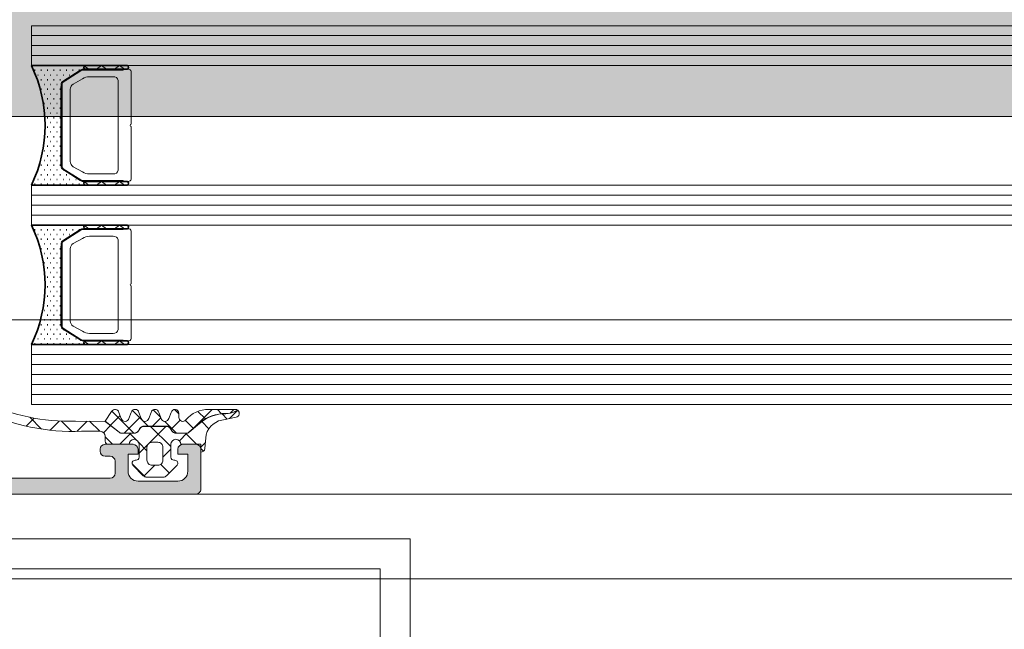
# Model space of a CAD drawing. Header units: millimetres. Extents: x -440702 to -371925, y -30726 to 14201.
# Tile 25 of 256: x -434664 to -434565, y -19831 to -19770. Entities that reach past the tile are written whole.
import ezdxf
from ezdxf.enums import TextEntityAlignment as Align

# ---------------------------------------------------------------- set-up
doc = ezdxf.new("R2010")
doc.units = ezdxf.units.MM
doc.header["$MEASUREMENT"] = 0
doc.layers.add('A-AREA.IFC Model', color=7, linetype='Continuous')
for name, color, linetype, lineweight in [('ARCHICAD Zone Stamps_Pen_No__1', 7, 'Continuous', 13), ('New_2-0_Pen_No__30', 134, 'Continuous', 35), ('New_A-13-UKS_Pen_No__250', 7, 'Continuous', 13), ('New_A-13-UKS_Pen_No__7', 7, 'Continuous', 15), ('New_S11_Stahl_Kontur_Pen_No__250', 7, 'Continuous', 13), ('SA viimistlus_põrand_Pen_No__1', 7, 'Continuous', 13)]:
    doc.layers.add(name, color=color, linetype=linetype, lineweight=lineweight)
doc.layers.add('New_3-0_Pen_No__84', color=7, linetype='Continuous', lineweight=15, true_color=0x41c341)
doc.layers.add('SA viimistlus_põrand_Pen_No__2', color=7, linetype='Continuous', lineweight=15, true_color=0x444444)
doc.styles.add('GENERATED_STYLE_1', font='txt')

# ---------------------------------------------------------------- blocks, each defined once
blk = doc.blocks.new('Tuulekoda_101_5_1', base_point=(-434152.903, -18725.255))
at = {"layer": 'A-AREA.IFC Model', "linetype": 'Continuous', "lineweight": 0, "true_color": 0xffffff}
blk.add_hatch(color=7, dxfattribs=at).paths.add_polyline_path([(-431574.845, -18691.208), (-435674.845, -18691.208), (-435674.845, -19779.529), (-431574.845, -19779.529)])
at = {"layer": 'ARCHICAD Zone Stamps_Pen_No__1', "color": 7, "lineweight": 13, "style": 'GENERATED_STYLE_1'}
for tag, p in [('ROOM_NAME', (-434152.903, -18775.541)), ('ROOM_NUMBER', (-434152.903, -19121.255)), ('ROOM_AREA', (-434152.903, -19466.969))]:
    blk.add_attdef(tag, text='', height=220, dxfattribs=at).set_placement(p, align=Align.TOP_LEFT)

msp = doc.modelspace()

# ---------------------------------------------------------------- hatches: boundary and pattern name
at = {"layer": 'New_A-13-UKS_Pen_No__250', "linetype": 'Continuous', "lineweight": 13}
h = msp.add_hatch(color=7, dxfattribs=at)
h.paths.add_polyline_path([(-434714.845, -19817.405), (-434646.345, -19817.405, 0.414216), (-434645.845, -19816.905), (-434645.845, -19812.905, 0.414214), (-434646.345, -19812.405), (-434647.645, -19812.405, 0.414214), (-434648.145, -19812.905), (-434648.145, -19813.405), (-434647.145, -19813.405), (-434647.145, -19815.105), (-434647.146, -19815.154), (-434647.15, -19815.203), (-434647.156, -19815.252), (-434647.164, -19815.3), (-434647.175, -19815.348), (-434647.188, -19815.395), (-434647.203, -19815.442), (-434647.221, -19815.488), (-434647.241, -19815.533), (-434647.263, -19815.577), (-434647.287, -19815.619), (-434647.314, -19815.661), (-434647.342, -19815.701), (-434647.372, -19815.74), (-434647.404, -19815.777), (-434647.438, -19815.812), (-434647.473, -19815.846), (-434647.511, -19815.878), (-434647.549, -19815.908), (-434647.589, -19815.937), (-434647.631, -19815.963), (-434647.674, -19815.987), (-434647.717, -19816.009), (-434647.762, -19816.029), (-434647.808, -19816.047), (-434647.855, -19816.062), (-434647.902, -19816.075), (-434647.95, -19816.086), (-434647.998, -19816.094), (-434648.047, -19816.1), (-434648.096, -19816.104), (-434648.145, -19816.105), (-434652.145, -19816.105), (-434652.194, -19816.104), (-434652.243, -19816.1), (-434652.292, -19816.094), (-434652.34, -19816.086), (-434652.388, -19816.075), (-434652.435, -19816.062), (-434652.482, -19816.047), (-434652.528, -19816.029), (-434652.573, -19816.009), (-434652.616, -19815.987), (-434652.659, -19815.963), (-434652.701, -19815.937), (-434652.741, -19815.908), (-434652.779, -19815.878), (-434652.817, -19815.846), (-434652.852, -19815.812), (-434652.886, -19815.777), (-434652.918, -19815.74), (-434652.948, -19815.701), (-434652.976, -19815.661), (-434653.003, -19815.619), (-434653.027, -19815.577), (-434653.049, -19815.533), (-434653.069, -19815.488), (-434653.087, -19815.442), (-434653.102, -19815.396), (-434653.115, -19815.348), (-434653.126, -19815.3), (-434653.134, -19815.252), (-434653.14, -19815.203), (-434653.144, -19815.154), (-434653.145, -19815.105), (-434653.145, -19813.405), (-434652.145, -19813.405), (-434652.145, -19812.905, 0.414214), (-434652.645, -19812.405), (-434655.445, -19812.405, 0.414214), (-434655.945, -19812.905), (-434655.945, -19813.105, 0.414214), (-434655.445, -19813.605), (-434654.945, -19813.605), (-434654.921, -19813.606), (-434654.896, -19813.608), (-434654.872, -19813.611), (-434654.847, -19813.615), (-434654.824, -19813.62), (-434654.8, -19813.627), (-434654.777, -19813.634), (-434654.754, -19813.643), (-434654.731, -19813.653), (-434654.709, -19813.664), (-434654.688, -19813.676), (-434654.667, -19813.69), (-434654.647, -19813.704), (-434654.628, -19813.719), (-434654.609, -19813.735), (-434654.591, -19813.752), (-434654.575, -19813.769), (-434654.559, -19813.788), (-434654.543, -19813.807), (-434654.529, -19813.827), (-434654.516, -19813.848), (-434654.504, -19813.87), (-434654.493, -19813.891), (-434654.483, -19813.914), (-434654.474, -19813.937), (-434654.467, -19813.96), (-434654.46, -19813.984), (-434654.455, -19814.008), (-434654.45, -19814.032), (-434654.447, -19814.056), (-434654.446, -19814.081), (-434654.445, -19814.105), (-434654.445, -19815.305), (-434654.446, -19815.33), (-434654.447, -19815.354), (-434654.45, -19815.379), (-434654.455, -19815.403), (-434654.46, -19815.427), (-434654.467, -19815.45), (-434654.474, -19815.474), (-434654.483, -19815.497), (-434654.493, -19815.519), (-434654.504, -19815.541), (-434654.516, -19815.562), (-434654.529, -19815.583), (-434654.543, -19815.603), (-434654.559, -19815.622), (-434654.575, -19815.641), (-434654.591, -19815.659), (-434654.609, -19815.676), (-434654.628, -19815.692), (-434654.647, -19815.707), (-434654.667, -19815.721), (-434654.688, -19815.734), (-434654.709, -19815.746), (-434654.731, -19815.757), (-434654.754, -19815.767), (-434654.777, -19815.776), (-434654.8, -19815.784), (-434654.824, -19815.79), (-434654.847, -19815.796), (-434654.872, -19815.8), (-434654.896, -19815.803), (-434654.921, -19815.805), (-434654.945, -19815.805), (-434670.845, -19815.805), (-434676.902, -19815.459), (-434676.949, -19815.455), (-434676.996, -19815.449), (-434677.043, -19815.441), (-434677.089, -19815.431), (-434677.134, -19815.418), (-434677.179, -19815.403), (-434677.224, -19815.386), (-434677.267, -19815.367), (-434677.309, -19815.346), (-434677.351, -19815.324), (-434677.391, -19815.299), (-434677.43, -19815.272), (-434677.468, -19815.243), (-434677.504, -19815.213), (-434677.539, -19815.181), (-434677.572, -19815.147), (-434677.604, -19815.112), (-434677.634, -19815.076), (-434677.662, -19815.038), (-434677.688, -19814.998), (-434677.713, -19814.958), (-434677.735, -19814.916), (-434677.756, -19814.874), (-434677.774, -19814.83), (-434677.791, -19814.786), (-434677.805, -19814.741), (-434677.817, -19814.695), (-434677.827, -19814.649), (-434677.835, -19814.602), (-434677.841, -19814.555), (-434677.844, -19814.508), (-434677.845, -19814.461), (-434677.845, -19807.305), (-434677.844, -19807.281), (-434677.843, -19807.256), (-434677.84, -19807.232), (-434677.835, -19807.208), (-434677.83, -19807.184), (-434677.823, -19807.16), (-434677.816, -19807.137), (-434677.807, -19807.114), (-434677.797, -19807.091), (-434677.786, -19807.07), (-434677.774, -19807.048), (-434677.761, -19807.027), (-434677.747, -19807.007), (-434677.732, -19806.988), (-434677.716, -19806.969), (-434677.699, -19806.952), (-434677.681, -19806.935), (-434677.662, -19806.919), (-434677.643, -19806.904), (-434677.623, -19806.89), (-434677.602, -19806.876), (-434677.581, -19806.864), (-434677.559, -19806.853), (-434677.536, -19806.843), (-434677.513, -19806.834), (-434677.49, -19806.827), (-434677.467, -19806.82), (-434677.443, -19806.815), (-434677.418, -19806.811), (-434677.394, -19806.808), (-434677.37, -19806.806), (-434677.345, -19806.805), (-434676.345, -19806.805, 0.414214), (-434675.845, -19806.305), (-434675.845, -19804.905), (-434675.867, -19804.898), (-434675.887, -19804.889), (-434675.907, -19804.878), (-434675.927, -19804.866), (-434675.945, -19804.852), (-434675.961, -19804.837), (-434675.969, -19804.829), (-434675.984, -19804.812), (-434675.998, -19804.793), (-434676.01, -19804.774), (-434676.02, -19804.754), (-434676.029, -19804.732), (-434676.035, -19804.711), (-434676.04, -19804.689), (-434676.044, -19804.666), (-434676.045, -19804.643), (-434676.045, -19804.167), (-434676.044, -19804.144), (-434676.04, -19804.122), (-434676.035, -19804.1), (-434676.029, -19804.078), (-434676.02, -19804.057), (-434676.01, -19804.037), (-434675.998, -19804.017), (-434675.984, -19803.999), (-434675.969, -19803.982), (-434675.961, -19803.974), (-434675.945, -19803.958), (-434675.927, -19803.945), (-434675.907, -19803.932), (-434675.887, -19803.922), (-434675.867, -19803.913), (-434675.845, -19803.905), (-434675.845, -19802.025, 0.414214), (-434676.145, -19801.725), (-434677.125, -19801.725, 0.414214), (-434677.425, -19802.025), (-434677.425, -19804.791), (-434677.427, -19804.809), (-434677.432, -19804.826), (-434677.437, -19804.837), (-434677.442, -19804.847), (-434677.449, -19804.857), (-434677.456, -19804.866), (-434677.464, -19804.874), (-434677.474, -19804.882), (-434677.483, -19804.888), (-434677.494, -19804.894), (-434677.51, -19804.9), (-434677.527, -19804.904), (-434677.545, -19804.905), (-434681.845, -19804.905), (-434681.869, -19804.905), (-434681.894, -19804.903), (-434681.918, -19804.9), (-434681.942, -19804.896), (-434681.966, -19804.89), (-434681.99, -19804.884), (-434682.013, -19804.876), (-434682.036, -19804.867), (-434682.059, -19804.857), (-434682.081, -19804.846), (-434682.102, -19804.834), (-434682.123, -19804.821), (-434682.143, -19804.807), (-434682.162, -19804.792), (-434682.181, -19804.776), (-434682.198, -19804.759), (-434682.215, -19804.741), (-434682.231, -19804.723), (-434682.246, -19804.703), (-434682.261, -19804.683), (-434682.274, -19804.662), (-434682.286, -19804.641), (-434682.297, -19804.619), (-434682.307, -19804.597), (-434682.316, -19804.574), (-434682.323, -19804.551), (-434682.33, -19804.527), (-434682.335, -19804.503), (-434682.339, -19804.479), (-434682.342, -19804.454), (-434682.344, -19804.43), (-434682.345, -19804.405), (-434682.345, -19803.705), (-434680.957, -19801.301, 0.581105), (-434681.094, -19801.107, 0.299311), (-434685.369, -19804.558), (-434685.375, -19804.577), (-434685.382, -19804.595), (-434685.39, -19804.613), (-434685.399, -19804.631), (-434685.408, -19804.648), (-434685.418, -19804.665), (-434685.428, -19804.682), (-434685.439, -19804.698), (-434685.451, -19804.714), (-434685.464, -19804.729), (-434685.477, -19804.744), (-434685.49, -19804.758), (-434685.505, -19804.772), (-434685.519, -19804.785), (-434685.534, -19804.797), (-434685.55, -19804.809), (-434685.566, -19804.821), (-434685.583, -19804.831), (-434685.6, -19804.841), (-434685.617, -19804.851), (-434685.635, -19804.859), (-434685.653, -19804.867), (-434685.671, -19804.874), (-434685.69, -19804.881), (-434685.709, -19804.886), (-434685.728, -19804.891), (-434685.747, -19804.896), (-434685.766, -19804.899), (-434685.786, -19804.902), (-434685.806, -19804.904), (-434685.825, -19804.905), (-434685.845, -19804.905), (-434704.645, -19804.905), (-434704.665, -19804.905), (-434704.685, -19804.904), (-434704.704, -19804.902), (-434704.724, -19804.899), (-434704.743, -19804.896), (-434704.762, -19804.891), (-434704.781, -19804.886), (-434704.8, -19804.881), (-434704.819, -19804.874), (-434704.837, -19804.867), (-434704.855, -19804.859), (-434704.873, -19804.85), (-434704.89, -19804.841), (-434704.907, -19804.831), (-434704.924, -19804.821), (-434704.94, -19804.809), (-434704.956, -19804.797), (-434704.971, -19804.785), (-434704.986, -19804.772), (-434705, -19804.758), (-434705.013, -19804.744), (-434705.026, -19804.729), (-434705.039, -19804.714), (-434705.051, -19804.698), (-434705.062, -19804.682), (-434705.072, -19804.665), (-434705.082, -19804.648), (-434705.092, -19804.631), (-434705.1, -19804.613), (-434705.108, -19804.595), (-434705.115, -19804.576), (-434705.121, -19804.558, 0.299174), (-434709.393, -19801.106, 0.57559), (-434709.533, -19801.301), (-434708.145, -19803.705), (-434708.145, -19804.405), (-434708.146, -19804.43), (-434708.148, -19804.454), (-434708.151, -19804.479), (-434708.155, -19804.503), (-434708.16, -19804.527), (-434708.167, -19804.551), (-434708.174, -19804.574), (-434708.183, -19804.597), (-434708.193, -19804.619), (-434708.204, -19804.641), (-434708.216, -19804.662), (-434708.229, -19804.683), (-434708.244, -19804.703), (-434708.259, -19804.723), (-434708.275, -19804.741), (-434708.292, -19804.759), (-434708.309, -19804.776), (-434708.328, -19804.792), (-434708.347, -19804.807), (-434708.367, -19804.821), (-434708.388, -19804.834), (-434708.409, -19804.846), (-434708.431, -19804.857), (-434708.454, -19804.867), (-434708.477, -19804.876), (-434708.5, -19804.884), (-434708.524, -19804.89), (-434708.548, -19804.896), (-434708.572, -19804.9), (-434708.596, -19804.903), (-434708.621, -19804.905), (-434708.645, -19804.905), (-434712.951, -19804.905), (-434712.968, -19804.903), (-434712.985, -19804.898), (-434712.996, -19804.894), (-434713.007, -19804.888), (-434713.017, -19804.882), (-434713.026, -19804.874), (-434713.034, -19804.866), (-434713.041, -19804.857), (-434713.048, -19804.847), (-434713.054, -19804.837), (-434713.06, -19804.82), (-434713.064, -19804.803), (-434713.065, -19804.785), (-434713.065, -19802.025, 0.414214), (-434713.365, -19801.725), (-434714.345, -19801.725, 0.414214), (-434714.645, -19802.025), (-434714.645, -19803.905), (-434714.623, -19803.913), (-434714.603, -19803.922), (-434714.583, -19803.932), (-434714.563, -19803.945), (-434714.545, -19803.958), (-434714.529, -19803.974), (-434714.521, -19803.982), (-434714.506, -19803.999), (-434714.492, -19804.017), (-434714.48, -19804.037), (-434714.47, -19804.057), (-434714.462, -19804.078), (-434714.455, -19804.1), (-434714.45, -19804.122), (-434714.446, -19804.144), (-434714.445, -19804.167), (-434714.445, -19804.643), (-434714.446, -19804.666), (-434714.45, -19804.689), (-434714.455, -19804.711), (-434714.462, -19804.732), (-434714.47, -19804.754), (-434714.48, -19804.774), (-434714.492, -19804.793), (-434714.506, -19804.812), (-434714.521, -19804.829), (-434714.529, -19804.837), (-434714.545, -19804.852), (-434714.563, -19804.866), (-434714.583, -19804.878), (-434714.603, -19804.889), (-434714.623, -19804.898), (-434714.645, -19804.905), (-434714.645, -19806.405, 0.414214), (-434714.145, -19806.905), (-434708.345, -19806.905), (-434708.32, -19806.906), (-434708.296, -19806.908), (-434708.272, -19806.911), (-434708.247, -19806.915), (-434708.224, -19806.92), (-434708.2, -19806.927), (-434708.177, -19806.934), (-434708.154, -19806.943), (-434708.131, -19806.953), (-434708.109, -19806.964), (-434708.088, -19806.976), (-434708.067, -19806.99), (-434708.047, -19807.004), (-434708.028, -19807.019), (-434708.009, -19807.035), (-434707.991, -19807.052), (-434707.975, -19807.069), (-434707.959, -19807.088), (-434707.943, -19807.107), (-434707.929, -19807.127), (-434707.916, -19807.148), (-434707.904, -19807.17), (-434707.893, -19807.191), (-434707.883, -19807.214), (-434707.874, -19807.237), (-434707.867, -19807.26), (-434707.86, -19807.284), (-434707.855, -19807.308), (-434707.85, -19807.332), (-434707.847, -19807.356), (-434707.846, -19807.381), (-434707.845, -19807.405), (-434707.845, -19814.605), (-434707.846, -19814.654), (-434707.85, -19814.703), (-434707.856, -19814.752), (-434707.864, -19814.8), (-434707.875, -19814.848), (-434707.888, -19814.896), (-434707.903, -19814.942), (-434707.921, -19814.988), (-434707.941, -19815.033), (-434707.963, -19815.077), (-434707.987, -19815.119), (-434708.014, -19815.161), (-434708.042, -19815.201), (-434708.072, -19815.24), (-434708.104, -19815.277), (-434708.138, -19815.312), (-434708.173, -19815.346), (-434708.211, -19815.378), (-434708.249, -19815.408), (-434708.289, -19815.437), (-434708.331, -19815.463), (-434708.374, -19815.487), (-434708.417, -19815.509), (-434708.462, -19815.529), (-434708.508, -19815.547), (-434708.555, -19815.562), (-434708.602, -19815.575), (-434708.65, -19815.586), (-434708.698, -19815.594), (-434708.747, -19815.6), (-434708.796, -19815.604), (-434708.845, -19815.605), (-434712.145, -19815.605), (-434712.194, -19815.604), (-434712.243, -19815.6), (-434712.292, -19815.594), (-434712.34, -19815.586), (-434712.388, -19815.575), (-434712.435, -19815.562), (-434712.482, -19815.547), (-434712.528, -19815.529), (-434712.573, -19815.509), (-434712.616, -19815.487), (-434712.659, -19815.463), (-434712.701, -19815.437), (-434712.741, -19815.408), (-434712.779, -19815.378), (-434712.817, -19815.346), (-434712.852, -19815.312), (-434712.886, -19815.277), (-434712.918, -19815.24), (-434712.948, -19815.201), (-434712.976, -19815.161), (-434713.003, -19815.119), (-434713.027, -19815.077), (-434713.049, -19815.033), (-434713.069, -19814.988), (-434713.087, -19814.942), (-434713.102, -19814.896), (-434713.115, -19814.848), (-434713.126, -19814.8), (-434713.134, -19814.752), (-434713.14, -19814.703), (-434713.144, -19814.654), (-434713.145, -19814.605), (-434713.145, -19812.905), (-434713.745, -19812.905), (-434714.845, -19814.005)])
h.paths.add_polyline_path([(-434706.444, -19815.33), (-434706.445, -19815.305), (-434706.445, -19807.105), (-434706.444, -19807.081), (-434706.443, -19807.056), (-434706.44, -19807.032), (-434706.435, -19807.008), (-434706.43, -19806.984), (-434706.423, -19806.96), (-434706.416, -19806.937), (-434706.407, -19806.914), (-434706.397, -19806.891), (-434706.386, -19806.87), (-434706.374, -19806.848), (-434706.361, -19806.827), (-434706.347, -19806.807), (-434706.332, -19806.788), (-434706.315, -19806.769), (-434706.299, -19806.752), (-434706.281, -19806.735), (-434706.262, -19806.719), (-434706.243, -19806.704), (-434706.223, -19806.69), (-434706.202, -19806.676), (-434706.181, -19806.664), (-434706.159, -19806.653), (-434706.136, -19806.643), (-434706.113, -19806.634), (-434706.09, -19806.627), (-434706.067, -19806.62), (-434706.043, -19806.615), (-434706.018, -19806.611), (-434705.994, -19806.608), (-434705.97, -19806.606), (-434705.945, -19806.605), (-434679.745, -19806.605), (-434679.72, -19806.606), (-434679.696, -19806.608), (-434679.672, -19806.611), (-434679.647, -19806.615), (-434679.624, -19806.62), (-434679.6, -19806.627), (-434679.577, -19806.634), (-434679.554, -19806.643), (-434679.531, -19806.653), (-434679.509, -19806.664), (-434679.488, -19806.676), (-434679.467, -19806.69), (-434679.447, -19806.704), (-434679.428, -19806.719), (-434679.409, -19806.735), (-434679.391, -19806.752), (-434679.375, -19806.769), (-434679.359, -19806.788), (-434679.343, -19806.807), (-434679.329, -19806.827), (-434679.316, -19806.848), (-434679.304, -19806.87), (-434679.293, -19806.891), (-434679.283, -19806.914), (-434679.274, -19806.937), (-434679.267, -19806.96), (-434679.26, -19806.984), (-434679.255, -19807.008), (-434679.25, -19807.032), (-434679.247, -19807.056), (-434679.246, -19807.081), (-434679.245, -19807.105), (-434679.245, -19815.305), (-434679.246, -19815.33), (-434679.247, -19815.354), (-434679.25, -19815.379), (-434679.255, -19815.403), (-434679.26, -19815.427), (-434679.267, -19815.45), (-434679.274, -19815.474), (-434679.283, -19815.497), (-434679.293, -19815.519), (-434679.304, -19815.541), (-434679.316, -19815.562), (-434679.329, -19815.583), (-434679.343, -19815.603), (-434679.359, -19815.622), (-434679.375, -19815.641), (-434679.391, -19815.659), (-434679.409, -19815.676), (-434679.428, -19815.692), (-434679.447, -19815.707), (-434679.467, -19815.721), (-434679.488, -19815.734), (-434679.509, -19815.746), (-434679.531, -19815.757), (-434679.554, -19815.767), (-434679.577, -19815.776), (-434679.6, -19815.784), (-434679.624, -19815.79), (-434679.647, -19815.796), (-434679.672, -19815.8), (-434679.696, -19815.803), (-434679.72, -19815.805), (-434679.745, -19815.805), (-434705.945, -19815.805), (-434705.97, -19815.805), (-434705.994, -19815.803), (-434706.018, -19815.8), (-434706.043, -19815.796), (-434706.067, -19815.79), (-434706.09, -19815.784), (-434706.113, -19815.776), (-434706.136, -19815.767), (-434706.159, -19815.757), (-434706.181, -19815.746), (-434706.202, -19815.734), (-434706.223, -19815.721), (-434706.243, -19815.707), (-434706.262, -19815.692), (-434706.281, -19815.676), (-434706.299, -19815.659), (-434706.315, -19815.641), (-434706.332, -19815.622), (-434706.347, -19815.603), (-434706.361, -19815.583), (-434706.374, -19815.562), (-434706.386, -19815.541), (-434706.397, -19815.519), (-434706.407, -19815.497), (-434706.416, -19815.474), (-434706.423, -19815.45), (-434706.43, -19815.427), (-434706.435, -19815.403), (-434706.44, -19815.379), (-434706.443, -19815.354)], flags=0)
at = {"layer": 'SA viimistlus_põrand_Pen_No__1', "linetype": 'Continuous', "lineweight": 13}
h = msp.add_hatch(dxfattribs=at)
h.set_pattern_fill('Brick___Stack_Bond_0001', style=0, pattern_type=2)
h.set_pattern_definition([(0, (0, 0), (0, 50), []), (90, (0, 0), (-225, 0), [])])
h.paths.add_polyline_path([(-435675.987, -19825.905), (-431579.087, -19825.905), (-431579.087, -18431.275), (-435675.987, -18431.275)])

# ---------------------------------------------------------------- linework, layer by layer
at = {"layer": 'A-AREA.IFC Model', "color": 7, "linetype": 'Continuous', "lineweight": 0, "true_color": 0xffffff, "flags": 128}
msp.add_lwpolyline([(-431574.845, -18691.208), (-435674.845, -18691.208), (-435674.845, -19779.529), (-431574.845, -19779.529)], close=True, dxfattribs=at)
at = {"layer": 'New_2-0_Pen_No__30', "color": 134, "linetype": 'Continuous', "lineweight": 35}
for p, q in [((-434657.345, -19774.405), (-434662.845, -19774.405)), ((-434662.528, -19774.881), (-434662.478, -19774.881)), ((-434661.893, -19774.881), (-434661.843, -19774.881)), ((-434661.258, -19774.881), (-434661.208, -19774.881)), ((-434660.623, -19774.881), (-434660.573, -19774.881)), ((-434659.988, -19774.881), (-434659.938, -19774.881)), ((-434659.353, -19774.881), (-434659.303, -19774.881)), ((-434658.718, -19774.881), (-434658.668, -19774.881)), ((-434658.083, -19774.881), (-434658.033, -19774.881)), ((-434653.345, -19774.405), (-434657.345, -19774.405)), ((-434657.345, -19774.78), (-434653.345, -19774.78)), ((-434662.21, -19775.358), (-434662.16, -19775.358)), ((-434661.893, -19775.834), (-434661.843, -19775.834)), ((-434661.575, -19775.358), (-434661.525, -19775.358)), ((-434661.258, -19775.834), (-434661.208, -19775.834)), ((-434660.94, -19775.358), (-434660.89, -19775.358)), ((-434660.623, -19775.834), (-434660.573, -19775.834)), ((-434660.305, -19775.358), (-434660.255, -19775.358)), ((-434659.988, -19775.834), (-434659.938, -19775.834)), ((-434659.67, -19775.358), (-434659.62, -19775.358)), ((-434659.353, -19775.834), (-434659.303, -19775.834)), ((-434659.035, -19775.358), (-434658.985, -19775.358)), ((-434661.893, -19776.786), (-434661.843, -19776.786)), ((-434661.575, -19776.31), (-434661.525, -19776.31)), ((-434661.258, -19776.786), (-434661.208, -19776.786)), ((-434660.94, -19776.31), (-434660.89, -19776.31)), ((-434660.623, -19776.786), (-434660.573, -19776.786)), ((-434660.305, -19776.31), (-434660.255, -19776.31)), ((-434659.988, -19776.786), (-434659.938, -19776.786)), ((-434659.845, -19784.297), (-434659.845, -19776.513)), ((-434661.575, -19777.263), (-434661.525, -19777.263)), ((-434661.258, -19777.739), (-434661.208, -19777.739)), ((-434660.94, -19777.263), (-434660.89, -19777.263)), ((-434660.623, -19777.739), (-434660.573, -19777.739)), ((-434660.305, -19777.263), (-434660.255, -19777.263)), ((-434659.988, -19777.739), (-434659.938, -19777.739)), ((-434661.575, -19778.215), (-434661.525, -19778.215)), ((-434661.258, -19778.691), (-434661.208, -19778.691)), ((-434660.94, -19778.215), (-434660.89, -19778.215)), ((-434660.623, -19778.691), (-434660.573, -19778.691)), ((-434660.305, -19778.215), (-434660.255, -19778.215)), ((-434659.988, -19778.691), (-434659.938, -19778.691)), ((-434661.258, -19779.644), (-434661.208, -19779.644)), ((-434660.94, -19779.168), (-434660.89, -19779.168)), ((-434660.623, -19779.644), (-434660.573, -19779.644)), ((-434660.305, -19779.168), (-434660.255, -19779.168)), ((-434659.988, -19779.644), (-434659.938, -19779.644)), ((-434661.258, -19780.596), (-434661.208, -19780.596)), ((-434660.94, -19780.12), (-434660.89, -19780.12)), ((-434660.623, -19780.596), (-434660.573, -19780.596)), ((-434660.305, -19780.12), (-434660.255, -19780.12)), ((-434659.988, -19780.596), (-434659.938, -19780.596)), ((-434661.258, -19781.549), (-434661.208, -19781.549)), ((-434660.94, -19781.073), (-434660.89, -19781.073)), ((-434660.623, -19781.549), (-434660.573, -19781.549)), ((-434660.305, -19781.073), (-434660.255, -19781.073)), ((-434659.988, -19781.549), (-434659.938, -19781.549)), ((-434661.575, -19782.978), (-434661.525, -19782.978)), ((-434661.258, -19782.501), (-434661.208, -19782.501)), ((-434660.94, -19782.025), (-434660.89, -19782.025)), ((-434660.94, -19782.978), (-434660.89, -19782.978)), ((-434660.623, -19782.501), (-434660.573, -19782.501)), ((-434660.305, -19782.025), (-434660.255, -19782.025)), ((-434660.305, -19782.978), (-434660.255, -19782.978)), ((-434659.988, -19782.501), (-434659.938, -19782.501)), ((-434661.575, -19783.93), (-434661.525, -19783.93)), ((-434661.258, -19783.454), (-434661.208, -19783.454)), ((-434660.94, -19783.93), (-434660.89, -19783.93)), ((-434660.623, -19783.454), (-434660.573, -19783.454)), ((-434660.305, -19783.93), (-434660.255, -19783.93)), ((-434659.988, -19783.454), (-434659.938, -19783.454)), ((-434662.21, -19784.883), (-434662.16, -19784.883)), ((-434661.893, -19784.406), (-434661.843, -19784.406)), ((-434661.575, -19784.883), (-434661.525, -19784.883)), ((-434661.258, -19784.406), (-434661.208, -19784.406)), ((-434660.94, -19784.883), (-434660.89, -19784.883)), ((-434660.623, -19784.406), (-434660.573, -19784.406)), ((-434660.305, -19784.883), (-434660.255, -19784.883)), ((-434659.988, -19784.406), (-434659.938, -19784.406)), ((-434659.67, -19784.883), (-434659.62, -19784.883)), ((-434662.21, -19785.835), (-434662.16, -19785.835)), ((-434661.893, -19785.359), (-434661.843, -19785.359)), ((-434661.575, -19785.835), (-434661.525, -19785.835)), ((-434661.258, -19785.359), (-434661.208, -19785.359)), ((-434660.94, -19785.835), (-434660.89, -19785.835)), ((-434660.623, -19785.359), (-434660.573, -19785.359)), ((-434660.305, -19785.835), (-434660.255, -19785.835)), ((-434659.988, -19785.359), (-434659.938, -19785.359)), ((-434659.67, -19785.835), (-434659.62, -19785.835)), ((-434659.353, -19785.359), (-434659.303, -19785.359)), ((-434659.035, -19785.835), (-434658.985, -19785.835)), ((-434658.4, -19785.835), (-434658.35, -19785.835)), ((-434662.845, -19786.405), (-434657.345, -19786.405)), ((-434662.528, -19786.311), (-434662.478, -19786.311)), ((-434661.893, -19786.311), (-434661.843, -19786.311)), ((-434661.258, -19786.311), (-434661.208, -19786.311)), ((-434660.623, -19786.311), (-434660.573, -19786.311)), ((-434659.988, -19786.311), (-434659.938, -19786.311)), ((-434659.353, -19786.311), (-434659.303, -19786.311)), ((-434658.718, -19786.311), (-434658.668, -19786.311)), ((-434658.083, -19786.311), (-434658.033, -19786.311)), ((-434653.345, -19786.03), (-434657.345, -19786.03)), ((-434657.345, -19786.405), (-434653.345, -19786.405)), ((-434657.345, -19790.405), (-434662.845, -19790.405)), ((-434662.528, -19790.881), (-434662.478, -19790.881)), ((-434661.893, -19790.881), (-434661.843, -19790.881)), ((-434661.258, -19790.881), (-434661.208, -19790.881)), ((-434660.623, -19790.881), (-434660.573, -19790.881)), ((-434659.988, -19790.881), (-434659.938, -19790.881)), ((-434659.353, -19790.881), (-434659.303, -19790.881)), ((-434658.718, -19790.881), (-434658.668, -19790.881)), ((-434658.083, -19790.881), (-434658.033, -19790.881)), ((-434653.345, -19790.405), (-434657.345, -19790.405)), ((-434657.345, -19790.78), (-434653.345, -19790.78)), ((-434662.21, -19791.358), (-434662.16, -19791.358)), ((-434661.893, -19791.834), (-434661.843, -19791.834)), ((-434661.575, -19791.358), (-434661.525, -19791.358)), ((-434661.258, -19791.834), (-434661.208, -19791.834)), ((-434660.94, -19791.358), (-434660.89, -19791.358)), ((-434660.623, -19791.834), (-434660.573, -19791.834)), ((-434660.305, -19791.358), (-434660.255, -19791.358)), ((-434659.988, -19791.834), (-434659.938, -19791.834)), ((-434659.67, -19791.358), (-434659.62, -19791.358)), ((-434659.353, -19791.834), (-434659.303, -19791.834)), ((-434659.035, -19791.358), (-434658.985, -19791.358)), ((-434661.893, -19792.786), (-434661.843, -19792.786)), ((-434661.575, -19792.31), (-434661.525, -19792.31)), ((-434661.258, -19792.786), (-434661.208, -19792.786)), ((-434660.94, -19792.31), (-434660.89, -19792.31)), ((-434660.623, -19792.786), (-434660.573, -19792.786)), ((-434660.305, -19792.31), (-434660.255, -19792.31)), ((-434659.988, -19792.786), (-434659.938, -19792.786)), ((-434659.845, -19800.297), (-434659.845, -19792.513)), ((-434661.575, -19793.263), (-434661.525, -19793.263)), ((-434661.258, -19793.739), (-434661.208, -19793.739)), ((-434660.94, -19793.263), (-434660.89, -19793.263)), ((-434660.623, -19793.739), (-434660.573, -19793.739)), ((-434660.305, -19793.263), (-434660.255, -19793.263)), ((-434659.988, -19793.739), (-434659.938, -19793.739)), ((-434661.575, -19794.215), (-434661.525, -19794.215)), ((-434661.258, -19794.691), (-434661.208, -19794.691)), ((-434660.94, -19794.215), (-434660.89, -19794.215)), ((-434660.623, -19794.691), (-434660.573, -19794.691)), ((-434660.305, -19794.215), (-434660.255, -19794.215)), ((-434659.988, -19794.691), (-434659.938, -19794.691)), ((-434661.258, -19795.644), (-434661.208, -19795.644)), ((-434660.94, -19795.168), (-434660.89, -19795.168)), ((-434660.623, -19795.644), (-434660.573, -19795.644)), ((-434660.305, -19795.168), (-434660.255, -19795.168)), ((-434659.988, -19795.644), (-434659.938, -19795.644)), ((-434661.258, -19796.596), (-434661.208, -19796.596)), ((-434660.94, -19796.12), (-434660.89, -19796.12)), ((-434660.623, -19796.596), (-434660.573, -19796.596)), ((-434660.305, -19796.12), (-434660.255, -19796.12)), ((-434659.988, -19796.596), (-434659.938, -19796.596)), ((-434661.258, -19797.549), (-434661.208, -19797.549)), ((-434660.94, -19797.073), (-434660.89, -19797.073)), ((-434660.623, -19797.549), (-434660.573, -19797.549)), ((-434660.305, -19797.073), (-434660.255, -19797.073)), ((-434659.988, -19797.549), (-434659.938, -19797.549)), ((-434661.258, -19798.501), (-434661.208, -19798.501)), ((-434660.94, -19798.025), (-434660.89, -19798.025)), ((-434660.623, -19798.501), (-434660.573, -19798.501)), ((-434660.305, -19798.025), (-434660.255, -19798.025)), ((-434659.988, -19798.501), (-434659.938, -19798.501)), ((-434661.575, -19798.978), (-434661.525, -19798.978)), ((-434661.258, -19799.454), (-434661.208, -19799.454)), ((-434660.94, -19798.978), (-434660.89, -19798.978)), ((-434660.623, -19799.454), (-434660.573, -19799.454)), ((-434660.305, -19798.978), (-434660.255, -19798.978)), ((-434659.988, -19799.454), (-434659.938, -19799.454)), ((-434661.893, -19800.406), (-434661.843, -19800.406)), ((-434661.575, -19799.93), (-434661.525, -19799.93)), ((-434661.258, -19800.406), (-434661.208, -19800.406)), ((-434660.94, -19799.93), (-434660.89, -19799.93)), ((-434660.623, -19800.406), (-434660.573, -19800.406)), ((-434660.305, -19799.93), (-434660.255, -19799.93)), ((-434659.988, -19800.406), (-434659.938, -19800.406)), ((-434662.21, -19800.883), (-434662.16, -19800.883)), ((-434661.893, -19801.359), (-434661.843, -19801.359)), ((-434661.575, -19800.883), (-434661.525, -19800.883)), ((-434661.258, -19801.359), (-434661.208, -19801.359)), ((-434660.94, -19800.883), (-434660.89, -19800.883)), ((-434660.623, -19801.359), (-434660.573, -19801.359)), ((-434660.305, -19800.883), (-434660.255, -19800.883)), ((-434659.988, -19801.359), (-434659.938, -19801.359)), ((-434659.67, -19800.883), (-434659.62, -19800.883)), ((-434659.353, -19801.359), (-434659.303, -19801.359)), ((-434662.845, -19802.405), (-434657.345, -19802.405)), ((-434662.528, -19802.311), (-434662.478, -19802.311)), ((-434662.21, -19801.835), (-434662.16, -19801.835)), ((-434661.893, -19802.311), (-434661.843, -19802.311)), ((-434661.575, -19801.835), (-434661.525, -19801.835)), ((-434661.258, -19802.311), (-434661.208, -19802.311)), ((-434660.94, -19801.835), (-434660.89, -19801.835)), ((-434660.623, -19802.311), (-434660.573, -19802.311)), ((-434660.305, -19801.835), (-434660.255, -19801.835)), ((-434659.988, -19802.311), (-434659.938, -19802.311)), ((-434659.67, -19801.835), (-434659.62, -19801.835)), ((-434659.353, -19802.311), (-434659.303, -19802.311)), ((-434659.035, -19801.835), (-434658.985, -19801.835)), ((-434658.718, -19802.311), (-434658.668, -19802.311)), ((-434658.4, -19801.835), (-434658.35, -19801.835)), ((-434658.083, -19802.311), (-434658.033, -19802.311)), ((-434653.345, -19802.03), (-434657.345, -19802.03)), ((-434657.345, -19802.405), (-434653.345, -19802.405))]:
    msp.add_line(p, q, dxfattribs=at)
for centre, radius, start, end in [((-434675.299, -19780.405), 13.824, 334.27593, 25.72407), ((-434657.4, -19774.593), 0.195, 73.7398, 286.2602), ((-434657.4, -19774.593), 0.195, 73.7398, 286.2602), ((-434653.29, -19774.593), 0.195, 253.7398, 106.2602), ((-434657.4, -19786.218), 0.195, 73.7398, 286.2602), ((-434657.4, -19786.218), 0.195, 73.7398, 286.2602), ((-434653.29, -19786.218), 0.195, 253.7398, 106.2602), ((-434675.299, -19796.405), 13.824, 334.27593, 25.72407), ((-434657.4, -19790.593), 0.195, 73.7398, 286.2602), ((-434657.4, -19790.593), 0.195, 73.7398, 286.2602), ((-434653.29, -19790.593), 0.195, 253.7398, 106.2602), ((-434657.4, -19802.218), 0.195, 73.7398, 286.2602), ((-434657.4, -19802.218), 0.195, 73.7398, 286.2602), ((-434653.29, -19802.218), 0.195, 253.7398, 106.2602)]:
    msp.add_arc(centre, radius, start, end, dxfattribs=at)
at = {"layer": 'New_3-0_Pen_No__84', "color": 95, "linetype": 'Continuous', "lineweight": 15, "true_color": 0x41c341}
for p, q in [((-434657.522, -19774.46), (-434657.095, -19774.78)), ((-434656.299, -19774.78), (-434655.799, -19774.405)), ((-434655.799, -19774.405), (-434655.299, -19774.78)), ((-434654.503, -19774.78), (-434654.003, -19774.405)), ((-434654.003, -19774.405), (-434653.503, -19774.78)), ((-434657.522, -19786.085), (-434657.095, -19786.405)), ((-434656.299, -19786.405), (-434655.799, -19786.03)), ((-434655.799, -19786.03), (-434655.299, -19786.405)), ((-434654.503, -19786.405), (-434654.003, -19786.03)), ((-434654.003, -19786.03), (-434653.503, -19786.405)), ((-434657.522, -19790.46), (-434657.095, -19790.78)), ((-434656.299, -19790.78), (-434655.799, -19790.405)), ((-434655.799, -19790.405), (-434655.299, -19790.78)), ((-434654.503, -19790.78), (-434654.003, -19790.405)), ((-434654.003, -19790.405), (-434653.503, -19790.78)), ((-434657.522, -19802.085), (-434657.095, -19802.405)), ((-434656.299, -19802.405), (-434655.799, -19802.03)), ((-434655.799, -19802.03), (-434655.299, -19802.405)), ((-434654.503, -19802.405), (-434654.003, -19802.03)), ((-434654.003, -19802.03), (-434653.503, -19802.405))]:
    msp.add_line(p, q, dxfattribs=at)
at = {"layer": 'New_A-13-UKS_Pen_No__250', "color": 7, "linetype": 'Continuous', "lineweight": 13}
for p, q in [((-434662.845, -19770.405), (-434204.014, -19770.405)), ((-434662.845, -19774.405), (-434662.845, -19770.405)), ((-434662.845, -19771.405), (-434204.014, -19771.405)), ((-434662.845, -19772.405), (-434204.014, -19772.405)), ((-434662.845, -19773.405), (-434204.014, -19773.405)), ((-434662.845, -19774.405), (-434204.014, -19774.405)), ((-434662.845, -19786.405), (-434204.014, -19786.405)), ((-434662.845, -19790.405), (-434662.845, -19786.405)), ((-434662.845, -19787.405), (-434204.014, -19787.405)), ((-434662.845, -19788.405), (-434204.014, -19788.405)), ((-434662.845, -19789.405), (-434204.014, -19789.405)), ((-434662.845, -19790.405), (-434204.014, -19790.405)), ((-434662.845, -19802.405), (-434204.014, -19802.405)), ((-434662.845, -19808.405), (-434662.845, -19802.405)), ((-434662.845, -19803.405), (-434204.014, -19803.405)), ((-434662.845, -19804.405), (-434204.014, -19804.405)), ((-434662.845, -19805.405), (-434204.014, -19805.405)), ((-434662.845, -19806.405), (-434204.014, -19806.405)), ((-434662.845, -19807.405), (-434204.014, -19807.405)), ((-434662.845, -19808.405), (-434204.014, -19808.405)), ((-434654.907, -19810.5), (-434653.936, -19809.529)), ((-434654.779, -19809.086), (-434652.58, -19811.285)), ((-434653.537, -19811.285), (-434651.894, -19809.642)), ((-434652.707, -19809.003), (-434651.766, -19809.943)), ((-434650.613, -19808.942), (-434649.883, -19809.672)), ((-434648.491, -19808.908), (-434648.045, -19809.354)), ((-434646.597, -19810.811), (-434644.691, -19808.905)), ((-434646.136, -19809.108), (-434645.384, -19809.86)), ((-434644.184, -19808.905), (-434643.752, -19809.337)), ((-434643.713, -19809.354), (-434643.195, -19809.871)), ((-434642.963, -19809.826), (-434642.13, -19808.993)), ((-434642.911, -19809.28), (-434642.536, -19808.905)), ((-434663.372, -19810.591), (-434662.562, -19809.781)), ((-434663.017, -19809.694), (-434661.834, -19810.876)), ((-434660.964, -19810.989), (-434660.045, -19810.07)), ((-434659.824, -19810.08), (-434658.787, -19811.118)), ((-434658.286, -19811.117), (-434657.264, -19810.095)), ((-434657.001, -19810.097), (-434655.993, -19811.105)), ((-434655.603, -19811.241), (-434654.896, -19810.534)), ((-434652.045, -19813.295), (-434649.355, -19810.605)), ((-434651.683, -19810.027), (-434651.125, -19810.585)), ((-434650.88, -19810.605), (-434648.845, -19812.64)), ((-434650.682, -19810.585), (-434649.852, -19809.755)), ((-434649.449, -19810.105), (-434648.269, -19811.285)), ((-434648.83, -19810.888), (-434647.929, -19809.987)), ((-434647.388, -19810.012), (-434646.592, -19810.807)), ((-434645.749, -19810.123), (-434645.031, -19810.842)), ((-434655.445, -19811.653), (-434654.693, -19812.405)), ((-434653.961, -19812.405), (-434652.861, -19811.305)), ((-434652.986, -19811.305), (-434652.345, -19811.947)), ((-434647.993, -19812.05), (-434647.241, -19811.298)), ((-434647.374, -19811.305), (-434646.274, -19812.405)), ((-434652.087, -19812.205), (-434651.245, -19813.047)), ((-434645.845, -19812.708), (-434645.396, -19812.259)), ((-434649.645, -19813.702), (-434648.845, -19812.902)), ((-434645.845, -19812.834), (-434645.577, -19813.102)), ((-434652.74, -19814.358), (-434651.417, -19815.681)), ((-434651.555, -19815.611), (-434650.448, -19814.505)), ((-434649.869, -19814.422), (-434649.003, -19815.288)), ((-434204.014, -19817.405), (-434646.345, -19817.405))]:
    msp.add_line(p, q, dxfattribs=at)
msp.add_lwpolyline([(-434624.845, -20058.905), (-434624.845, -19821.905), (-434674.345, -19821.905), (-434674.345, -19824.905), (-434627.845, -19824.905), (-434627.845, -20055.905), (-434685.845, -20055.905), (-434685.845, -20058.905)], close=True, dxfattribs=at)
at = {"layer": 'New_A-13-UKS_Pen_No__7', "color": 7, "linetype": 'Continuous', "lineweight": 15}
for p, q in [((-434654.792, -19809.105), (-434655.434, -19810.088)), ((-434653.831, -19809.809), (-434654.059, -19809.202)), ((-434652.831, -19809.202), (-434653.059, -19809.809)), ((-434651.831, -19809.809), (-434652.059, -19809.202)), ((-434650.831, -19809.202), (-434651.059, -19809.809)), ((-434649.831, -19809.809), (-434650.059, -19809.202)), ((-434648.832, -19809.202), (-434649.059, -19809.809)), ((-434648.045, -19809.705), (-434648.045, -19809.305)), ((-434642.381, -19808.905), (-434645.053, -19808.905)), ((-434642.416, -19809.109), (-434642.152, -19808.977)), ((-434642.407, -19809.127), (-434642.134, -19808.99)), ((-434658.43, -19810.089), (-434655.445, -19810.105)), ((-434655.445, -19810.105), (-434654.046, -19811.199)), ((-434655.434, -19810.088), (-434654.034, -19811.183)), ((-434651.542, -19810.585), (-434649.305, -19810.585)), ((-434651.542, -19810.605), (-434649.305, -19810.605)), ((-434647.016, -19811.17), (-434645.99, -19810.29)), ((-434647.003, -19811.186), (-434645.977, -19810.305)), ((-434642.304, -19809.698), (-434643.742, -19809.977)), ((-434655.945, -19811.105), (-434657.802, -19811.105)), ((-434655.445, -19812.105), (-434655.445, -19811.605)), ((-434653.738, -19811.285), (-434652.523, -19811.285)), ((-434653.738, -19811.305), (-434652.523, -19811.305)), ((-434652.108, -19811.045), (-434651.992, -19810.845)), ((-434652.09, -19811.055), (-434651.975, -19810.855)), ((-434648.872, -19810.855), (-434648.756, -19811.055)), ((-434648.855, -19810.845), (-434648.739, -19811.045)), ((-434648.323, -19811.285), (-434647.326, -19811.285)), ((-434648.323, -19811.305), (-434647.326, -19811.305)), ((-434652.645, -19812.405), (-434655.445, -19812.405)), ((-434653.045, -19812.405), (-434655.145, -19812.405)), ((-434652.045, -19813.705), (-434652.045, -19812.405)), ((-434650.145, -19812.205), (-434650.745, -19812.205)), ((-434648.845, -19812.405), (-434648.845, -19813.705)), ((-434645.845, -19812.405), (-434647.845, -19812.405)), ((-434646.345, -19812.405), (-434647.645, -19812.405)), ((-434645.845, -19813.205), (-434645.845, -19812.405)), ((-434645.353, -19811.767), (-434645.447, -19812.84)), ((-434655.945, -19812.905), (-434655.945, -19813.105)), ((-434655.445, -19813.605), (-434654.945, -19813.605)), ((-434653.145, -19815.105), (-434653.145, -19813.405)), ((-434653.145, -19813.405), (-434652.145, -19813.405)), ((-434652.145, -19813.405), (-434652.145, -19812.905)), ((-434651.245, -19812.705), (-434651.245, -19814.005)), ((-434649.645, -19814.005), (-434649.645, -19812.705)), ((-434648.145, -19812.905), (-434648.145, -19813.405)), ((-434648.145, -19813.405), (-434647.145, -19813.405)), ((-434647.145, -19813.405), (-434647.145, -19815.105)), ((-434645.845, -19816.905), (-434645.845, -19812.905)), ((-434654.445, -19814.105), (-434654.445, -19815.305)), ((-434651.617, -19815.559), (-434652.657, -19814.517)), ((-434652.445, -19814.005), (-434652.345, -19814.005)), ((-434650.745, -19814.505), (-434650.145, -19814.505)), ((-434648.233, -19814.517), (-434649.273, -19815.559)), ((-434648.545, -19814.005), (-434648.445, -19814.005)), ((-434654.945, -19815.805), (-434670.845, -19815.805)), ((-434648.145, -19816.105), (-434652.145, -19816.105)), ((-434649.627, -19815.705), (-434651.263, -19815.705)), ((-434714.845, -19817.405), (-434646.345, -19817.405))]:
    msp.add_line(p, q, dxfattribs=at)
for points in [[(-434657.017, -19775.53), (-434654.645, -19775.53)], [(-434657.017, -19791.53), (-434654.645, -19791.53)]]:
    msp.add_lwpolyline(points, dxfattribs=at)
for centre, radius, start, end in [((-434658.998, -19789.843), 20.254, 217.87505, 271.60488), ((-434658.571, -19789.043), 22.076, 218.81875, 271.99748), ((-434654.445, -19809.305), 0.4, 15.00018, 150.0002), ((-434652.445, -19809.305), 0.4, 14.9998, 165.0002), ((-434650.445, -19809.305), 0.4, 14.99959, 165.00041), ((-434648.445, -19809.305), 0.4, 0.00041, 165.00027), ((-434645.053, -19811.905), 3, 89.99867, 139.68018), ((-434643.369, -19813.343), 4.024, 89.38113, 130.64118), ((-434643.369, -19813.343), 4.004, 89.38113, 130.64118), ((-434643.304, -19807.339), 2, 269.38113, 296.65479), ((-434643.304, -19807.339), 1.98, 269.38113, 296.65479), ((-434642.38, -19809.305), 0.4, 55.22863, 90.08089), ((-434642.38, -19809.305), 0.4, 281.01056, 52.01394), ((-434653.445, -19809.705), 0.4, 194.9998, 345.0002), ((-434651.542, -19811.105), 0.52, 90, 150), ((-434651.542, -19811.105), 0.5, 90, 150), ((-434651.445, -19809.705), 0.4, 194.9998, 345.0002), ((-434649.445, -19809.705), 0.4, 194.99959, 345.00041), ((-434649.305, -19811.105), 0.52, 30, 90), ((-434649.305, -19811.105), 0.5, 30, 90), ((-434647.645, -19809.705), 0.4, 180, 319.67921), ((-434643.36, -19811.941), 2, 101.0025, 175.00475), ((-434655.945, -19811.605), 0.5, 0, 89.99502), ((-434653.738, -19810.805), 0.5, 231.9827, 270), ((-434653.738, -19810.805), 0.48, 231.9827, 270), ((-434652.523, -19810.805), 0.48, 270, 330), ((-434652.523, -19810.805), 0.5, 270, 330), ((-434648.323, -19810.805), 0.5, 210, 270), ((-434648.323, -19810.805), 0.48, 210, 270), ((-434647.326, -19810.809), 0.476, 270, 310.64118), ((-434647.326, -19810.809), 0.496, 270, 310.64118), ((-434655.445, -19812.905), 0.5, 90, 180), ((-434655.145, -19812.105), 0.3, 180, 270), ((-434652.545, -19812.405), 0.5, 0, 180), ((-434652.645, -19812.905), 0.5, 0, 90), ((-434650.745, -19812.705), 0.5, 89.99888, 180.00112), ((-434650.145, -19812.705), 0.5, 359.99888, 90.00112), ((-434648.345, -19812.405), 0.5, 0, 180), ((-434647.645, -19812.905), 0.5, 90, 180), ((-434646.345, -19812.905), 0.5, 0, 90), ((-434655.445, -19813.105), 0.5, 180, 270), ((-434654.945, -19814.105), 0.5, 0, 90), ((-434645.845, -19812.805), 0.4, 270.00058, 355.083), ((-434652.445, -19814.305), 0.3, 89.99995, 225.00193), ((-434652.345, -19813.705), 0.3, 270, 0), ((-434650.745, -19814.005), 0.5, 179.99786, 270.00214), ((-434650.145, -19814.005), 0.5, 269.99786, 0.00214), ((-434648.545, -19813.705), 0.3, 180, 270), ((-434648.445, -19814.305), 0.3, 315.00341, 89.99452), ((-434654.945, -19815.305), 0.5, 270, 0), ((-434652.145, -19815.105), 1, 180, 270), ((-434651.263, -19815.205), 0.5, 224.9723, 270), ((-434649.627, -19815.205), 0.5, 270, 315.02016), ((-434648.145, -19815.105), 1, 270, 0), ((-434646.345, -19816.905), 0.5, 270, 0.00042)]:
    msp.add_arc(centre, radius, start, end, dxfattribs=at)
at = {"layer": 'New_S11_Stahl_Kontur_Pen_No__250', "color": 7, "linetype": 'Continuous', "lineweight": 13}
for p, q in [((-434659.728, -19776.005), (-434657.962, -19774.868)), ((-434657.891, -19774.921), (-434659.657, -19776.058)), ((-434657.679, -19774.78), (-434653.145, -19774.78)), ((-434653.645, -19774.855), (-434657.679, -19774.855)), ((-434653.645, -19774.78), (-434653.645, -19774.855)), ((-434652.845, -19775.005), (-434652.845, -19780.299)), ((-434658.652, -19776.259), (-434657.724, -19775.75)), ((-434657.017, -19775.53), (-434654.645, -19775.53)), ((-434654.145, -19775.905), (-434654.145, -19780.405)), ((-434659.845, -19784.593), (-434659.845, -19776.217)), ((-434659.745, -19776.217), (-434659.745, -19784.593)), ((-434658.945, -19780.405), (-434658.945, -19776.789)), ((-434658.945, -19784.021), (-434658.945, -19780.405)), ((-434654.145, -19780.405), (-434654.145, -19784.905)), ((-434652.845, -19780.511), (-434652.845, -19785.805)), ((-434657.962, -19785.942), (-434659.728, -19784.806)), ((-434659.657, -19784.753), (-434657.891, -19785.889)), ((-434657.724, -19785.061), (-434658.652, -19784.552)), ((-434657.679, -19785.955), (-434653.645, -19785.955)), ((-434654.645, -19785.28), (-434657.017, -19785.28)), ((-434653.645, -19785.955), (-434653.645, -19786.03)), ((-434653.145, -19786.03), (-434657.679, -19786.03)), ((-434659.728, -19792.005), (-434657.962, -19790.868)), ((-434657.679, -19790.78), (-434653.145, -19790.78)), ((-434653.645, -19790.855), (-434657.679, -19790.855)), ((-434653.645, -19790.78), (-434653.645, -19790.855)), ((-434657.891, -19790.921), (-434659.657, -19792.058)), ((-434658.652, -19792.259), (-434657.724, -19791.75)), ((-434657.017, -19791.53), (-434654.645, -19791.53)), ((-434652.845, -19791.005), (-434652.845, -19796.299)), ((-434659.845, -19800.593), (-434659.845, -19792.217)), ((-434659.745, -19792.217), (-434659.745, -19800.593)), ((-434658.945, -19796.405), (-434658.945, -19792.789)), ((-434654.145, -19791.905), (-434654.145, -19796.405)), ((-434658.945, -19800.021), (-434658.945, -19796.405)), ((-434654.145, -19796.405), (-434654.145, -19800.905)), ((-434652.845, -19796.511), (-434652.845, -19801.805)), ((-434659.657, -19800.753), (-434657.891, -19801.889)), ((-434657.724, -19801.061), (-434658.652, -19800.552)), ((-434657.962, -19801.942), (-434659.728, -19800.806)), ((-434654.645, -19801.28), (-434657.017, -19801.28)), ((-434657.679, -19801.955), (-434653.645, -19801.955)), ((-434653.145, -19802.03), (-434657.679, -19802.03)), ((-434653.645, -19801.955), (-434653.645, -19802.03))]:
    msp.add_line(p, q, dxfattribs=at)
for centre, radius, start, end in [((-434657.687, -19775.256), 0.476, 89.12598, 125.38989), ((-434657.685, -19775.212), 0.357, 89.12598, 125.38989), ((-434653.112, -19775.049), 0.271, 9.29924, 96.96096), ((-434659.577, -19776.227), 0.268, 124.24462, 177.93298), ((-434659.544, -19776.224), 0.201, 124.24462, 177.93298), ((-434657.035, -19776.72), 1.19, 89.12598, 125.38989), ((-434654.59, -19775.978), 0.451, 9.29924, 96.96096), ((-434658.275, -19776.813), 0.671, 124.24462, 177.93298), ((-434652.839, -19780.405), 0.106, 93.37228, 266.62772), ((-434659.577, -19784.584), 0.268, 182.06702, 235.75538), ((-434659.544, -19784.586), 0.201, 182.06702, 235.75538), ((-434658.275, -19783.997), 0.671, 182.06702, 235.75538), ((-434654.59, -19784.832), 0.451, 263.03904, 350.70076), ((-434657.687, -19785.554), 0.476, 234.61011, 270.87402), ((-434657.685, -19785.598), 0.357, 234.61011, 270.87402), ((-434657.035, -19784.091), 1.19, 234.61011, 270.87402), ((-434653.112, -19785.761), 0.271, 263.03904, 350.70076), ((-434657.687, -19791.256), 0.476, 89.12598, 125.38989), ((-434657.685, -19791.212), 0.357, 89.12598, 125.38989), ((-434653.112, -19791.049), 0.271, 9.29924, 96.96096), ((-434657.035, -19792.72), 1.19, 89.12598, 125.38989), ((-434654.59, -19791.978), 0.451, 9.29924, 96.96096), ((-434659.577, -19792.227), 0.268, 124.24462, 177.93298), ((-434659.544, -19792.224), 0.201, 124.24462, 177.93298), ((-434658.275, -19792.813), 0.671, 124.24462, 177.93298), ((-434652.839, -19796.405), 0.106, 93.37228, 266.62772), ((-434659.577, -19800.584), 0.268, 182.06702, 235.75538), ((-434659.544, -19800.586), 0.201, 182.06702, 235.75538), ((-434658.275, -19799.997), 0.671, 182.06702, 235.75538), ((-434657.035, -19800.091), 1.19, 234.61011, 270.87402), ((-434654.59, -19800.832), 0.451, 263.03904, 350.70076), ((-434657.687, -19801.554), 0.476, 234.61011, 270.87402), ((-434657.685, -19801.598), 0.357, 234.61011, 270.87402), ((-434653.112, -19801.761), 0.271, 263.03904, 350.70076)]:
    msp.add_arc(centre, radius, start, end, dxfattribs=at)
at = {"layer": 'SA viimistlus_põrand_Pen_No__2', "color": 250, "linetype": 'Continuous', "lineweight": 15, "true_color": 0x444444, "flags": 128}
msp.add_lwpolyline([(-435675.987, -19825.905), (-431579.087, -19825.905), (-431579.087, -18431.275), (-435675.987, -18431.275)], close=True, dxfattribs=at)

# ---------------------------------------------------------------- block references
at = {"layer": 'A-AREA.IFC Model', "color": 7, "linetype": 'Continuous', "lineweight": 13}
msp.add_blockref('Tuulekoda_101_5_1', (-434152.903, -18725.255), dxfattribs=at)

doc.saveas('drawing.dxf')
